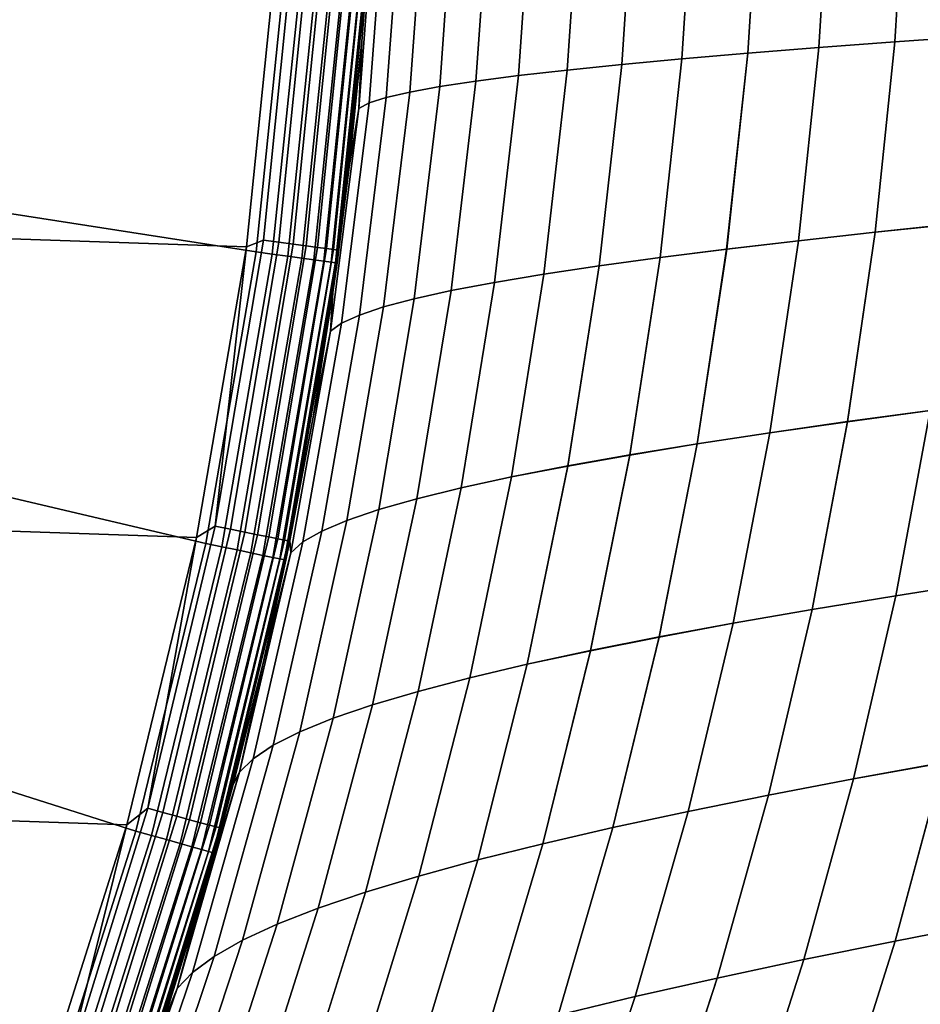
# Model space of a CAD drawing. Header units: metres. Extents: x -24 to 94, y -256 to 25.
# Tile 118 of 195: x 22.05 to 26.95, y -7.3 to -1.95. Entities that reach past the tile are written whole.
import ezdxf

# ---------------------------------------------------------------- set-up
doc = ezdxf.new("R2010")
doc.units = ezdxf.units.M
doc.layers.add('solid_10_061_003_XXX', color=7, linetype='CONTINUOUS')

msp = doc.modelspace()

# ---------------------------------------------------------------- linework, layer by layer
at = {"layer": 'solid_10_061_003_XXX'}
for points in [[(23.283913, -3.179562), (-23.446167, -1.589596), (-23.5, 0), (23.446167, -1.589595)], [(27.309021, -1.016057, 62.126125), (27.247194, -2.035516, 62.164085), (26.807383, -2.066792, 61.726208), (26.871403, -1.031839, 61.689278)], [(27.247204, -2.035415, 117.835922), (27.309025, -1.016008, 117.873878), (26.871405, -1.031793, 118.310722), (26.807392, -2.066697, 118.273796)], [(26.076385, -1.063036, 60.742588), (26.007833, -2.128671, 60.777447), (25.650461, -2.159294, 60.270134), (25.721342, -1.078463, 60.236282)], [(26.007841, -2.128588, 119.222557), (26.076387, -1.062997, 119.257416), (25.721344, -1.078427, 119.763718), (25.650469, -2.159218, 119.729874)], [(26.460129, -1.047497, 61.227512), (26.393866, -2.09784, 61.263405), (26.007833, -2.128671, 60.777447), (26.076385, -1.063036, 60.742588)], [(26.393875, -2.097751, 118.736603), (26.460131, -1.047455, 118.772491), (26.076387, -1.062997, 119.257416), (26.007841, -2.128588, 119.222557)], [(26.871403, -1.031839, 61.689278), (26.807383, -2.066792, 61.726208), (26.393866, -2.09784, 61.263405), (26.460129, -1.047497, 61.227512)], [(26.807392, -2.066697, 118.273796), (26.871405, -1.031793, 118.310722), (26.460131, -1.047455, 118.772491), (26.393875, -2.097751, 118.736603)], [(25.102041, -1.109001, 59.166618), (25.0264, -2.219962, 59.198586), (24.762062, -2.250028, 58.637932), (24.840126, -1.124125, 58.606812)], [(25.026405, -2.219898, 120.801422), (25.102043, -1.108971, 120.833382), (24.840128, -1.124098, 121.393188), (24.762068, -2.24997, 121.362076)], [(25.396172, -1.093783, 59.710369), (25.322924, -2.189721, 59.743248), (25.0264, -2.219962, 59.198586), (25.102041, -1.109001, 59.166618)], [(25.322931, -2.189651, 120.25676), (25.396173, -1.09375, 120.289635), (25.102043, -1.108971, 120.833382), (25.026405, -2.219898, 120.801422)], [(25.721342, -1.078463, 60.236282), (25.650461, -2.159294, 60.270134), (25.322924, -2.189721, 59.743248), (25.396172, -1.093783, 59.710369)], [(25.650469, -2.159218, 119.729874), (25.721344, -1.078427, 119.763718), (25.396173, -1.09375, 120.289635), (25.322931, -2.189651, 120.25676)], [(24.256746, -1.169027, 56.849632), (24.171345, -2.339366, 56.878803), (24.043552, -2.368971, 56.273415), (24.131376, -1.183897, 56.244659)], [(24.171349, -2.339327, 123.121201), (24.256746, -1.16901, 123.150368), (24.131378, -1.183883, 123.755341), (24.043556, -2.368938, 123.726585)], [(24.416941, -1.154121, 57.446331), (24.333982, -2.309697, 57.47604), (24.171345, -2.339366, 56.878803), (24.256746, -1.169027, 56.849632)], [(24.333988, -2.309652, 122.523964), (24.416941, -1.154101, 122.553665), (24.256746, -1.16901, 123.150368), (24.171349, -2.339327, 123.121201)], [(24.61154, -1.13916, 58.032734), (24.531033, -2.27993, 58.063099), (24.333982, -2.309697, 57.47604), (24.416941, -1.154121, 57.446331)], [(24.531038, -2.279879, 121.936905), (24.611542, -1.139136, 121.96727), (24.416941, -1.154101, 122.553665), (24.333988, -2.309652, 122.523964)], [(24.840126, -1.124125, 58.606812), (24.762062, -2.250028, 58.637932), (24.531033, -2.27993, 58.063099), (24.61154, -1.13916, 58.032734)], [(24.762068, -2.24997, 121.362076), (24.840128, -1.124098, 121.393188), (24.611542, -1.139136, 121.96727), (24.531038, -2.279879, 121.936905)], [(24.041252, -1.198749, 55.63343), (23.951038, -2.39855, 55.661922), (23.894238, -2.428137, 55.046356), (23.986788, -1.213602, 55.017971)], [(23.986788, -1.213602, 55.017971), (23.894238, -2.428137, 55.046356), (23.911079, -2.064038, 54.427601), (23.960445, -1.377343, 54.4123)], [(23.951042, -2.398523, 124.338081), (24.041252, -1.198738, 124.36657), (23.986788, -1.213594, 124.982025), (23.894239, -2.428117, 124.953644)], [(23.894239, -2.428117, 124.953644), (23.986788, -1.213594, 124.982025), (23.960445, -1.377334, 125.5877), (23.911081, -2.064025, 125.572403)], [(24.131376, -1.183897, 56.244659), (24.043552, -2.368971, 56.273415), (23.951038, -2.39855, 55.661922), (24.041252, -1.198749, 55.63343)], [(24.043556, -2.368938, 123.726585), (24.131378, -1.183883, 123.755341), (24.041252, -1.198738, 124.36657), (23.951042, -2.398523, 124.338081)], [(20.139351, -1.348171, 139.704315), (20.004328, -2.69032, 139.704315), (23.335882, -3.207443, 139.387024), (23.500364, -1.607469, 139.387024)], [(23.960445, -1.377334, 125.5877), (23.94405, -1.637818, 138.890091), (23.776463, -3.268, 138.890091), (23.911081, -2.064025, 125.572403)], [(23.94405, -1.637818, 0.5), (23.960445, -1.377343, 54.4123), (23.911079, -2.064038, 54.427601)], [(23.012894, -4.759871), (-23.283913, -3.179563), (-23.446167, -1.589596), (23.283913, -3.179562)], [(23.534151, -1.575426, 0.007596), (23.376369, -3.143816, 0.007596), (23.283913, -3.179562), (23.446167, -1.589595)], [(23.618231, -1.581055, 0.030184), (23.459887, -3.155048, 0.030184), (23.376369, -3.143816, 0.007596), (23.534151, -1.575426, 0.007596)], [(23.697115, -1.586335, 0.067075), (23.53824, -3.165585, 0.067075), (23.459887, -3.155048, 0.030184), (23.618231, -1.581055, 0.030184)], [(23.768398, -1.591107, 0.117146), (23.609045, -3.175108, 0.117146), (23.53824, -3.165585, 0.067075), (23.697115, -1.586335, 0.067075)], [(23.829912, -1.595225, 0.178874), (23.670149, -3.183325, 0.178874), (23.609045, -3.175108, 0.117146), (23.768398, -1.591107, 0.117146)], [(23.879786, -1.598564, 0.250378), (23.719687, -3.189987, 0.250378), (23.670149, -3.183325, 0.178874), (23.829912, -1.595225, 0.178874)], [(23.916496, -1.601021, 0.329482), (23.756153, -3.194892, 0.329482), (23.719687, -3.189987, 0.250378), (23.879786, -1.598564, 0.250378)], [(23.938931, -1.602523, 0.413778), (23.778437, -3.197889, 0.413778), (23.756153, -3.194892, 0.329482), (23.916496, -1.601021, 0.329482)], [(23.938931, -1.602523, 0.413778), (23.94405, -1.637818, 0.5), (23.776463, -3.268, 0.5), (23.778437, -3.197889, 0.413778)], [(23.42432, -3.219599, 139.368744), (23.589426, -1.613561, 139.368744), (23.500364, -1.607469, 139.387024), (23.335882, -3.207443, 139.387024)], [(23.508085, -3.231112, 139.334518), (23.67378, -1.619331, 139.334518), (23.589426, -1.613561, 139.368744), (23.42432, -3.219599, 139.368744)], [(23.584295, -3.241587, 139.285507), (23.750528, -1.624581, 139.285507), (23.67378, -1.619331, 139.334518), (23.508085, -3.231112, 139.334518)], [(23.650415, -3.250675, 139.223328), (23.817114, -1.629135, 139.223328), (23.750528, -1.624581, 139.285507), (23.584295, -3.241587, 139.285507)], [(23.704245, -3.258073, 139.150055), (23.871323, -1.632843, 139.150055), (23.817114, -1.629135, 139.223328), (23.650415, -3.250675, 139.223328)], [(23.743992, -3.263536, 139.068146), (23.91135, -1.635581, 139.068146), (23.871323, -1.632843, 139.150055), (23.704245, -3.258073, 139.150055)], [(23.768335, -3.266882, 138.980301), (23.935865, -1.637258, 138.980301), (23.91135, -1.635581, 139.068146), (23.743992, -3.263536, 139.068146)], [(23.935865, -1.637258, 138.980301), (23.768335, -3.266882, 138.980301), (23.776463, -3.268, 138.890091), (23.94405, -1.637818, 138.890091)], [(23.776463, -3.268, 0.5), (23.94405, -1.637818, 0.5), (23.911079, -2.064038, 54.427601), (23.84214, -2.748162, 54.448967)], [(23.84214, -2.748147, 125.551041), (23.911081, -2.064025, 125.572403), (23.776463, -3.268, 138.890091)], [(23.894239, -2.428117, 124.953644), (23.911081, -2.064025, 125.572403), (23.84214, -2.748147, 125.551041)], [(23.894238, -2.428137, 55.046356), (23.84214, -2.748162, 54.448967), (23.911079, -2.064038, 54.427601)], [(26.807383, -2.066792, 61.726208), (26.700472, -3.100999, 61.788589), (26.28327, -3.147081, 61.324104), (26.393866, -2.09784, 61.263405)], [(26.700491, -3.100854, 118.211426), (26.807392, -2.066697, 118.273796), (26.393875, -2.097751, 118.736603), (26.283287, -3.146945, 118.675911)], [(27.247194, -2.035516, 62.164085), (27.143885, -3.054621, 62.228134), (26.700472, -3.100999, 61.788589), (26.807383, -2.066792, 61.726208)], [(27.143904, -3.054466, 117.771889), (27.247204, -2.035415, 117.835922), (26.807392, -2.066697, 118.273796), (26.700491, -3.100854, 118.211426)], [(26.007833, -2.128671, 60.777447), (25.893475, -3.192879, 60.836483), (25.532269, -3.238407, 60.327541), (25.650461, -2.159294, 60.270134)], [(25.893492, -3.192752, 119.163528), (26.007841, -2.128588, 119.222557), (25.650469, -2.159218, 119.729874), (25.532284, -3.238289, 119.67247)], [(26.393866, -2.09784, 61.263405), (26.28327, -3.147081, 61.324104), (25.893475, -3.192879, 60.836483), (26.007833, -2.128671, 60.777447)], [(26.283287, -3.146945, 118.675911), (26.393875, -2.097751, 118.736603), (26.007841, -2.128588, 119.222557), (25.893492, -3.192752, 119.163528)], [(25.322924, -2.189721, 59.743248), (25.200834, -3.283677, 59.799091), (24.900356, -3.328704, 59.252953), (25.0264, -2.219962, 59.198586)], [(25.20085, -3.283569, 120.20092), (25.322931, -2.189651, 120.25676), (25.026405, -2.219898, 120.801422), (24.90037, -3.328605, 120.747055)], [(25.650461, -2.159294, 60.270134), (25.532269, -3.238407, 60.327541), (25.200834, -3.283677, 59.799091), (25.322924, -2.189721, 59.743248)], [(25.532284, -3.238289, 119.67247), (25.650469, -2.159218, 119.729874), (25.322931, -2.189651, 120.25676), (25.20085, -3.283569, 120.20092)], [(25.0264, -2.219962, 59.198586), (24.900356, -3.328704, 59.252953), (24.632015, -3.373501, 58.690941), (24.762062, -2.250028, 58.637932)], [(24.90037, -3.328605, 120.747055), (25.026405, -2.219898, 120.801422), (24.762068, -2.24997, 121.362076), (24.632029, -3.373411, 121.309067)], [(24.531033, -2.27993, 58.063099), (24.396942, -3.418084, 58.114887), (24.195826, -3.462492, 57.526779), (24.333982, -2.309697, 57.47604)], [(24.396955, -3.418003, 121.885117), (24.531038, -2.279879, 121.936905), (24.333988, -2.309652, 122.523964), (24.195835, -3.46242, 122.473228)], [(24.762062, -2.250028, 58.637932), (24.632015, -3.373501, 58.690941), (24.396942, -3.418084, 58.114887), (24.531033, -2.27993, 58.063099)], [(24.632029, -3.373411, 121.309067), (24.762068, -2.24997, 121.362076), (24.531038, -2.279879, 121.936905), (24.396955, -3.418003, 121.885117)], [(24.171345, -2.339366, 56.878803), (24.029118, -3.506778, 56.928677), (23.897276, -3.550992, 56.322636), (24.043552, -2.368971, 56.273415)], [(24.029127, -3.506715, 123.071327), (24.171349, -2.339327, 123.121201), (24.043556, -2.368938, 123.726585), (23.897284, -3.550938, 123.677368)], [(24.333982, -2.309697, 57.47604), (24.195826, -3.462492, 57.526779), (24.029118, -3.506778, 56.928677), (24.171345, -2.339366, 56.878803)], [(24.195835, -3.46242, 122.473228), (24.333988, -2.309652, 122.523964), (24.171349, -2.339327, 123.121201), (24.029127, -3.506715, 123.071327)], [(23.951038, -2.39855, 55.661922), (23.800755, -3.595186, 55.71072), (23.740011, -3.639412, 55.094994), (23.894238, -2.428137, 55.046356)], [(23.800762, -3.595142, 124.289284), (23.951042, -2.398523, 124.338081), (23.894239, -2.428117, 124.953644), (23.740017, -3.639377, 124.905006)], [(24.043552, -2.368971, 56.273415), (23.897276, -3.550992, 56.322636), (23.800755, -3.595186, 55.71072), (23.951038, -2.39855, 55.661922)], [(23.897284, -3.550938, 123.677368), (24.043556, -2.368938, 123.726585), (23.951042, -2.398523, 124.338081), (23.800762, -3.595142, 124.289284)], [(23.894238, -2.428137, 55.046356), (23.740011, -3.639412, 55.094994), (23.753786, -3.428939, 54.476448), (23.84214, -2.748162, 54.448967)], [(23.740017, -3.639377, 124.905006), (23.894239, -2.428117, 124.953644), (23.84214, -2.748147, 125.551041), (23.75379, -3.428922, 125.52356)], [(20.004328, -2.69032, 139.704315), (19.779963, -4.020454, 139.704315), (23.062595, -4.792463, 139.387024), (23.335882, -3.207443, 139.387024)], [(23.84214, -2.748147, 125.551041), (23.776463, -3.268, 138.890091), (23.498018, -4.882944, 138.890091), (23.75379, -3.428922, 125.52356)], [(23.776463, -3.268, 0.5), (23.84214, -2.748162, 54.448967), (23.753786, -3.428939, 54.476448)], [(26.700472, -3.100999, 61.788589), (26.550501, -4.1306, 61.877102), (26.128214, -4.19127, 61.410343), (26.28327, -3.147081, 61.324104)], [(26.550529, -4.130408, 118.122925), (26.700491, -3.100854, 118.211426), (26.283287, -3.146945, 118.675911), (26.128242, -4.191091, 118.589684)], [(27.143885, -3.054621, 62.228134), (26.998877, -4.069613, 62.318901), (26.550501, -4.1306, 61.877102), (26.700472, -3.100999, 61.788589)], [(26.998909, -4.069409, 117.681129), (27.143904, -3.054466, 117.771889), (26.700491, -3.100854, 118.211426), (26.550529, -4.130408, 118.122925)], [(23.376369, -3.143816, 0.007596), (23.114183, -4.698165, 0.007596), (23.283913, -3.179562)], [(23.459887, -3.155048, 0.030184), (23.196764, -4.71495, 0.030184), (23.114183, -4.698165, 0.007596), (23.376369, -3.143816, 0.007596)], [(23.53824, -3.165585, 0.067075), (23.274239, -4.730697, 0.067075), (23.196764, -4.71495, 0.030184), (23.459887, -3.155048, 0.030184)], [(26.28327, -3.147081, 61.324104), (26.128214, -4.19127, 61.410343), (25.733223, -4.251637, 60.920464), (25.893475, -3.192879, 60.836483)], [(26.128242, -4.191091, 118.589684), (26.283287, -3.146945, 118.675911), (25.893492, -3.192752, 119.163528), (25.733252, -4.251468, 119.079559)], [(22.633904, -6.321089), (-23.012894, -4.759872), (-23.283913, -3.179563), (23.012894, -4.759871)], [(23.114183, -4.698165, 0.007596), (23.012894, -4.759871), (23.283913, -3.179562)], [(23.15, -4.810626, 139.368744), (23.42432, -3.219599, 139.368744), (23.335882, -3.207443, 139.387024), (23.062595, -4.792463, 139.387024)], [(23.609045, -3.175108, 0.117146), (23.34425, -4.744928, 0.117146), (23.274239, -4.730697, 0.067075), (23.53824, -3.165585, 0.067075)], [(23.670149, -3.183325, 0.178874), (23.404667, -4.757208, 0.178874), (23.34425, -4.744928, 0.117146), (23.609045, -3.175108, 0.117146)], [(23.719687, -3.189987, 0.250378), (23.45365, -4.767164, 0.250378), (23.404667, -4.757208, 0.178874), (23.670149, -3.183325, 0.178874)], [(23.756153, -3.194892, 0.329482), (23.489706, -4.774493, 0.329482), (23.45365, -4.767164, 0.250378), (23.719687, -3.189987, 0.250378)], [(23.778437, -3.197889, 0.413778), (23.51174, -4.778972, 0.413778), (23.489706, -4.774493, 0.329482), (23.756153, -3.194892, 0.329482)], [(23.778437, -3.197889, 0.413778), (23.776463, -3.268, 0.5), (23.51174, -4.778972, 0.413778)], [(25.893475, -3.192879, 60.836483), (25.733223, -4.251637, 60.920464), (25.36672, -4.311712, 60.409313), (25.532269, -3.238407, 60.327541)], [(25.733252, -4.251468, 119.079559), (25.893492, -3.192752, 119.163528), (25.532284, -3.238289, 119.67247), (25.366747, -4.311555, 119.590706)], [(23.232782, -4.827828, 139.334518), (23.508085, -3.231112, 139.334518), (23.42432, -3.219599, 139.368744), (23.15, -4.810626, 139.368744)], [(23.3081, -4.843479, 139.285507), (23.584295, -3.241587, 139.285507), (23.508085, -3.231112, 139.334518), (23.232782, -4.827828, 139.334518)], [(23.373446, -4.857058, 139.223328), (23.650415, -3.250675, 139.223328), (23.584295, -3.241587, 139.285507), (23.3081, -4.843479, 139.285507)], [(23.426645, -4.868113, 139.150055), (23.704245, -3.258073, 139.150055), (23.650415, -3.250675, 139.223328), (23.373446, -4.857058, 139.223328)], [(23.465927, -4.876276, 139.068146), (23.743992, -3.263536, 139.068146), (23.704245, -3.258073, 139.150055), (23.426645, -4.868113, 139.150055)], [(23.489985, -4.881275, 138.980301), (23.768335, -3.266882, 138.980301), (23.743992, -3.263536, 139.068146), (23.465927, -4.876276, 139.068146)], [(25.532269, -3.238407, 60.327541), (25.36672, -4.311712, 60.409313), (25.029894, -4.371511, 59.878746), (25.200834, -3.283677, 59.799091)], [(25.366747, -4.311555, 119.590706), (25.532284, -3.238289, 119.67247), (25.20085, -3.283569, 120.20092), (25.029919, -4.371367, 120.121269)], [(23.768335, -3.266882, 138.980301), (23.489985, -4.881275, 138.980301), (23.498018, -4.882944, 138.890091), (23.776463, -3.268, 138.890091)], [(23.498018, -4.882944, 0.5), (23.776463, -3.268, 0.5), (23.646233, -4.105565, 54.510075), (23.51976, -4.777122, 54.550007)], [(23.51174, -4.778972, 0.413778), (23.776463, -3.268, 0.5), (23.498018, -4.882944, 0.5)], [(23.776463, -3.268, 0.5), (23.753786, -3.428939, 54.476448), (23.646233, -4.105565, 54.510075)], [(25.200834, -3.283677, 59.799091), (25.029894, -4.371511, 59.878746), (24.723936, -4.431048, 59.330616), (24.900356, -3.328704, 59.252953)], [(25.029919, -4.371367, 120.121269), (25.20085, -3.283569, 120.20092), (24.90037, -3.328605, 120.747055), (24.723959, -4.430915, 120.669403)], [(24.900356, -3.328704, 59.252953), (24.723936, -4.431048, 59.330616), (24.450037, -4.490336, 58.766766), (24.632015, -3.373501, 58.690941)], [(24.723959, -4.430915, 120.669403), (24.90037, -3.328605, 120.747055), (24.632029, -3.373411, 121.309067), (24.45006, -4.490215, 121.233246)], [(24.396942, -3.418084, 58.114887), (24.209341, -4.549394, 58.189072), (24.00255, -4.608269, 57.599548), (24.195826, -3.462492, 57.526779)], [(24.209362, -4.549284, 121.810944), (24.396955, -3.418003, 121.885117), (24.195835, -3.46242, 122.473228), (24.002569, -4.608171, 122.400467)], [(24.632015, -3.373501, 58.690941), (24.450037, -4.490336, 58.766766), (24.209341, -4.549394, 58.189072), (24.396942, -3.418084, 58.114887)], [(24.45006, -4.490215, 121.233246), (24.632029, -3.373411, 121.309067), (24.396955, -3.418003, 121.885117), (24.209362, -4.549284, 121.810944)], [(23.646236, -4.105547, 125.489929), (23.75379, -3.428922, 125.52356), (23.498018, -4.882944, 138.890091)], [(23.740011, -3.639412, 55.094994), (23.646233, -4.105565, 54.510075), (23.753786, -3.428939, 54.476448)], [(23.740017, -3.639377, 124.905006), (23.75379, -3.428922, 125.52356), (23.646236, -4.105547, 125.489929)], [(24.195826, -3.462492, 57.526779), (24.00255, -4.608269, 57.599548), (23.830153, -4.667027, 57.000282), (24.029118, -3.506778, 56.928677)], [(24.002569, -4.608171, 122.400467), (24.195835, -3.46242, 122.473228), (24.029127, -3.506715, 123.071327), (23.83017, -4.66694, 122.999725)], [(24.029118, -3.506778, 56.928677), (23.830153, -4.667027, 57.000282), (23.692627, -4.72573, 56.393372), (23.897276, -3.550992, 56.322636)], [(23.83017, -4.66694, 122.999725), (24.029127, -3.506715, 123.071327), (23.897284, -3.550938, 123.677368), (23.692642, -4.725655, 123.606636)], [(23.897276, -3.550992, 56.322636), (23.692627, -4.72573, 56.393372), (23.59046, -4.784444, 55.780903), (23.800755, -3.595186, 55.71072)], [(23.692642, -4.725655, 123.606636), (23.897284, -3.550938, 123.677368), (23.800762, -3.595142, 124.289284), (23.590471, -4.78438, 124.219101)], [(23.800755, -3.595186, 55.71072), (23.59046, -4.784444, 55.780903), (23.52413, -4.843234, 55.16497), (23.740011, -3.639412, 55.094994)], [(23.590471, -4.78438, 124.219101), (23.800762, -3.595142, 124.289284), (23.740017, -3.639377, 124.905006), (23.524139, -4.843181, 124.835037)], [(23.740011, -3.639412, 55.094994), (23.52413, -4.843234, 55.16497), (23.51976, -4.777122, 54.550007), (23.646233, -4.105565, 54.510075)], [(23.524139, -4.843181, 124.835037), (23.740017, -3.639377, 124.905006), (23.646236, -4.105547, 125.489929), (23.519764, -4.777104, 125.449997)], [(27.471867, -4.008326, 62.734177), (27.291073, -5.001482, 62.855034), (26.811954, -5.076733, 62.437031), (26.998877, -4.069613, 62.318901)], [(27.291119, -5.001224, 117.145012), (27.471899, -4.008111, 117.265854), (26.998909, -4.069409, 117.681129), (26.812, -5.076488, 117.563011)], [(19.779963, -4.020454, 139.704315), (19.467255, -5.332632, 139.704315), (22.681784, -6.355138, 139.387024), (23.062595, -4.792463, 139.387024)], [(23.519764, -4.777104, 125.449997), (23.646236, -4.105547, 125.489929), (23.498018, -4.882944, 138.890091)], [(26.998877, -4.069613, 62.318901), (26.811954, -5.076733, 62.437031), (26.357294, -5.151734, 61.992424), (26.550501, -4.1306, 61.877102)], [(26.812, -5.076488, 117.563011), (26.998909, -4.069409, 117.681129), (26.550529, -4.130408, 118.122925), (26.357338, -5.151503, 118.007614)], [(26.550501, -4.1306, 61.877102), (26.357294, -5.151734, 61.992424), (25.92857, -5.226459, 61.522835), (26.128214, -4.19127, 61.410343)], [(26.357338, -5.151503, 118.007614), (26.550529, -4.130408, 118.122925), (26.128242, -4.191091, 118.589684), (25.928614, -5.226242, 118.477203)], [(26.128214, -4.19127, 61.410343), (25.92857, -5.226459, 61.522835), (25.526995, -5.300918, 61.030151), (25.733223, -4.251637, 60.920464)], [(25.928614, -5.226242, 118.477203), (26.128242, -4.191091, 118.589684), (25.733252, -4.251468, 119.079559), (25.527037, -5.300714, 118.969887)], [(25.733223, -4.251637, 60.920464), (25.526995, -5.300918, 61.030151), (25.153769, -5.375123, 60.516266), (25.36672, -4.311712, 60.409313)], [(25.527037, -5.300714, 118.969887), (25.733252, -4.251468, 119.079559), (25.366747, -4.311555, 119.590706), (25.153809, -5.374933, 119.483765)], [(25.36672, -4.311712, 60.409313), (25.153769, -5.375123, 60.516266), (24.810091, -5.449085, 59.98307), (25.029894, -4.371511, 59.878746)], [(25.153809, -5.374933, 119.483765), (25.366747, -4.311555, 119.590706), (25.029919, -4.371367, 120.121269), (24.810127, -5.448908, 120.01696)], [(25.029894, -4.371511, 59.878746), (24.810091, -5.449085, 59.98307), (24.49716, -5.522816, 59.432465), (24.723936, -4.431048, 59.330616)], [(24.810127, -5.448908, 120.01696), (25.029919, -4.371367, 120.121269), (24.723959, -4.430915, 120.669403), (24.497196, -5.522652, 120.567558)], [(24.723936, -4.431048, 59.330616), (24.49716, -5.522816, 59.432465), (24.216179, -5.596326, 58.866344), (24.450037, -4.490336, 58.766766)], [(24.497196, -5.522652, 120.567558), (24.723959, -4.430915, 120.669403), (24.45006, -4.490215, 121.233246), (24.216213, -5.596176, 121.133675)], [(24.450037, -4.490336, 58.766766), (24.216179, -5.596326, 58.866344), (23.968298, -5.669634, 58.286621), (24.209341, -4.549394, 58.189072)], [(24.216213, -5.596176, 121.133675), (24.45006, -4.490215, 121.233246), (24.209362, -4.549284, 121.810944), (23.96833, -5.669497, 121.713402)], [(24.209341, -4.549394, 58.189072), (23.968298, -5.669634, 58.286621), (23.754246, -5.742792, 57.695347), (24.00255, -4.608269, 57.599548)], [(23.96833, -5.669497, 121.713402), (24.209362, -4.549284, 121.810944), (24.002569, -4.608171, 122.400467), (23.754276, -5.742669, 122.304672)], [(24.00255, -4.608269, 57.599548), (23.754246, -5.742792, 57.695347), (23.574539, -5.815875, 57.094658), (23.830153, -4.667027, 57.000282)], [(23.754276, -5.742669, 122.304672), (24.002569, -4.608171, 122.400467), (23.83017, -4.66694, 122.999725), (23.574566, -5.815765, 122.905357)], [(23.114183, -4.698165, 0.007596), (22.748764, -6.231531, 0.007596), (23.012894, -4.759871)], [(23.196764, -4.71495, 0.030184), (22.830038, -6.253794, 0.030184), (22.748764, -6.231531, 0.007596), (23.114183, -4.698165, 0.007596)], [(23.830153, -4.667027, 57.000282), (23.574539, -5.815875, 57.094658), (23.429688, -5.888956, 56.486679), (23.692627, -4.72573, 56.393372)], [(23.574566, -5.815765, 122.905357), (23.83017, -4.66694, 122.999725), (23.692642, -4.725655, 123.606636), (23.429712, -5.888859, 123.513336)], [(22.148993, -7.853165), (-22.633904, -6.321091), (-23.012894, -4.759872), (22.633904, -6.321089)], [(22.748764, -6.231531, 0.007596), (22.633904, -6.321089), (23.012894, -4.759871)], [(23.274239, -4.730697, 0.067075), (22.906288, -6.274681, 0.067075), (22.830038, -6.253794, 0.030184), (23.196764, -4.71495, 0.030184)], [(23.34425, -4.744928, 0.117146), (22.975193, -6.293556, 0.117146), (22.906288, -6.274681, 0.067075), (23.274239, -4.730697, 0.067075)], [(23.404667, -4.757208, 0.178874), (23.034655, -6.309844, 0.178874), (22.975193, -6.293556, 0.117146), (23.34425, -4.744928, 0.117146)], [(23.45365, -4.767164, 0.250378), (23.082863, -6.32305, 0.250378), (23.034655, -6.309844, 0.178874), (23.404667, -4.757208, 0.178874)], [(23.692627, -4.72573, 56.393372), (23.429688, -5.888956, 56.486679), (23.320208, -5.96211, 55.873539), (23.59046, -4.784444, 55.780903)], [(23.429712, -5.888859, 123.513336), (23.692642, -4.725655, 123.606636), (23.590471, -4.78438, 124.219101), (23.32023, -5.962026, 124.126472)], [(22.767744, -6.379222, 139.368744), (23.15, -4.810626, 139.368744), (23.062595, -4.792463, 139.387024), (22.681784, -6.355138, 139.387024)], [(22.849159, -6.402034, 139.334518), (23.232782, -4.827828, 139.334518), (23.15, -4.810626, 139.368744), (22.767744, -6.379222, 139.368744)], [(23.489706, -4.774493, 0.329482), (23.118351, -6.33277, 0.329482), (23.082863, -6.32305, 0.250378), (23.45365, -4.767164, 0.250378)], [(23.519764, -4.777104, 125.449997), (23.498018, -4.882944, 138.890091), (23.110014, -6.475122, 138.890091), (23.374659, -5.442917, 125.403671)], [(23.51174, -4.778972, 0.413778), (23.140036, -6.338711, 0.413778), (23.118351, -6.33277, 0.329482), (23.489706, -4.774493, 0.329482)], [(23.51174, -4.778972, 0.413778), (23.498018, -4.882944, 0.5), (23.140036, -6.338711, 0.413778)], [(23.59046, -4.784444, 55.780903), (23.320208, -5.96211, 55.873539), (23.246613, -6.035409, 55.257378), (23.52413, -4.843234, 55.16497)], [(23.32023, -5.962026, 124.126472), (23.590471, -4.78438, 124.219101), (23.524139, -4.843181, 124.835037), (23.246632, -6.035338, 124.74263)], [(23.498018, -4.882944, 0.5), (23.51976, -4.777122, 54.550007), (23.374655, -5.442935, 54.596333)], [(23.52413, -4.843234, 55.16497), (23.374655, -5.442935, 54.596333), (23.51976, -4.777122, 54.550007)], [(23.524139, -4.843181, 124.835037), (23.519764, -4.777104, 125.449997), (23.374659, -5.442917, 125.403671)], [(22.923233, -6.422789, 139.285507), (23.3081, -4.843479, 139.285507), (23.232782, -4.827828, 139.334518), (22.849159, -6.402034, 139.334518)], [(22.987499, -6.440795, 139.223328), (23.373446, -4.857058, 139.223328), (23.3081, -4.843479, 139.285507), (22.923233, -6.422789, 139.285507)], [(23.03982, -6.455455, 139.150055), (23.426645, -4.868113, 139.150055), (23.373446, -4.857058, 139.223328), (22.987499, -6.440795, 139.223328)], [(23.078455, -6.46628, 139.068146), (23.465927, -4.876276, 139.068146), (23.426645, -4.868113, 139.150055), (23.03982, -6.455455, 139.150055)], [(23.246632, -6.035338, 124.74263), (23.524139, -4.843181, 124.835037), (23.374659, -5.442917, 125.403671), (23.211288, -6.102138, 125.350716)], [(23.52413, -4.843234, 55.16497), (23.246613, -6.035409, 55.257378), (23.374655, -5.442935, 54.596333)], [(23.102114, -6.472909, 138.980301), (23.489985, -4.881275, 138.980301), (23.465927, -4.876276, 139.068146), (23.078455, -6.46628, 139.068146)], [(23.489985, -4.881275, 138.980301), (23.102114, -6.472909, 138.980301), (23.110014, -6.475122, 138.890091), (23.498018, -4.882944, 138.890091)], [(23.110014, -6.475122, 0.5), (23.498018, -4.882944, 0.5), (23.374655, -5.442935, 54.596333), (23.211285, -6.102152, 54.649284)], [(23.140036, -6.338711, 0.413778), (23.498018, -4.882944, 0.5), (23.110014, -6.475122, 0.5)], [(27.291073, -5.001482, 62.855034), (27.069546, -5.98393, 63.00441), (26.583067, -6.07236, 62.583179), (26.811954, -5.076733, 62.437031)], [(27.069609, -5.983642, 116.995651), (27.291119, -5.001224, 117.145012), (26.812, -5.076488, 117.563011), (26.583128, -6.072087, 117.416878)], [(26.811954, -5.076733, 62.437031), (26.583067, -6.07236, 62.583179), (26.120859, -6.160666, 62.135265), (26.357294, -5.151734, 61.992424)], [(26.583128, -6.072087, 117.416878), (26.812, -5.076488, 117.563011), (26.357338, -5.151503, 118.007614), (26.120918, -6.160408, 117.864792)], [(26.357294, -5.151734, 61.992424), (26.120859, -6.160666, 62.135265), (25.684397, -6.248812, 61.662342), (25.92857, -5.226459, 61.522835)], [(26.120918, -6.160408, 117.864792), (26.357338, -5.151503, 118.007614), (25.928614, -5.226242, 118.477203), (25.684454, -6.248568, 118.337708)], [(25.92857, -5.226459, 61.522835), (25.684397, -6.248812, 61.662342), (25.274899, -6.336802, 61.166355), (25.526995, -5.300918, 61.030151)], [(25.684454, -6.248568, 118.337708), (25.928614, -5.226242, 118.477203), (25.527037, -5.300714, 118.969887), (25.274954, -6.336571, 118.833694)], [(19.467255, -5.332632, 139.704315), (19.067602, -6.620993, 139.704315), (22.195217, -7.888182, 139.387024), (22.681784, -6.355138, 139.387024)], [(25.526995, -5.300918, 61.030151), (25.274899, -6.336802, 61.166355), (24.893574, -6.42464, 60.649242), (25.153769, -5.375123, 60.516266)], [(25.274954, -6.336571, 118.833694), (25.527037, -5.300714, 118.969887), (25.153809, -5.374933, 119.483765), (24.893627, -6.424424, 119.3508)], [(25.153769, -5.375123, 60.516266), (24.893574, -6.42464, 60.649242), (24.541632, -6.512332, 60.112957), (24.810091, -5.449085, 59.98307)], [(24.893627, -6.424424, 119.3508), (25.153809, -5.374933, 119.483765), (24.810127, -5.448908, 120.01696), (24.541683, -6.512131, 119.887085)], [(23.211288, -6.102138, 125.350716), (23.374659, -5.442917, 125.403671), (23.110014, -6.475122, 138.890091)], [(23.246613, -6.035409, 55.257378), (23.211285, -6.102152, 54.649284), (23.374655, -5.442935, 54.596333)], [(24.810091, -5.449085, 59.98307), (24.541632, -6.512332, 60.112957), (24.220278, -6.599886, 59.559444), (24.49716, -5.522816, 59.432465)], [(24.541683, -6.512131, 119.887085), (24.810127, -5.448908, 120.01696), (24.497196, -5.522652, 120.567558), (24.220327, -6.599699, 120.44059)], [(24.49716, -5.522816, 59.432465), (24.220278, -6.599886, 59.559444), (23.930723, -6.687306, 58.990654), (24.216179, -5.596326, 58.866344)], [(24.220327, -6.599699, 120.44059), (24.497196, -5.522652, 120.567558), (24.216213, -5.596176, 121.133675), (23.930771, -6.687132, 121.009377)], [(24.216179, -5.596326, 58.866344), (23.930723, -6.687306, 58.990654), (23.674128, -6.774603, 58.408546), (23.968298, -5.669634, 58.286621)], [(23.930771, -6.687132, 121.009377), (24.216213, -5.596176, 121.133675), (23.96833, -5.669497, 121.713402), (23.674171, -6.774444, 121.591476)], [(23.968298, -5.669634, 58.286621), (23.674128, -6.774603, 58.408546), (23.451244, -6.861834, 57.815231), (23.754246, -5.742792, 57.695347)], [(23.674171, -6.774444, 121.591476), (23.96833, -5.669497, 121.713402), (23.754276, -5.742669, 122.304672), (23.451286, -6.861688, 122.184792)], [(23.754246, -5.742792, 57.695347), (23.451244, -6.861834, 57.815231), (23.262623, -6.949077, 57.212879), (23.574539, -5.815875, 57.094658)], [(23.451286, -6.861688, 122.184792), (23.754276, -5.742669, 122.304672), (23.574566, -5.815765, 122.905357), (23.262661, -6.948946, 122.78714)], [(23.574539, -5.815875, 57.094658), (23.262623, -6.949077, 57.212879), (23.108805, -7.036413, 56.603664), (23.429688, -5.888956, 56.486679)], [(23.262661, -6.948946, 122.78714), (23.574566, -5.815765, 122.905357), (23.429712, -5.888859, 123.513336), (23.108841, -7.036295, 123.396355)], [(23.429688, -5.888956, 56.486679), (23.108805, -7.036413, 56.603664), (22.990337, -7.12392, 55.989761), (23.320208, -5.96211, 55.873539)], [(23.108841, -7.036295, 123.396355), (23.429712, -5.888859, 123.513336), (23.32023, -5.962026, 124.126472), (22.99037, -7.123817, 124.010254)], [(27.578568, -5.895453, 63.397526), (27.325603, -6.852771, 63.57972), (26.80831, -6.953219, 63.183109), (27.069546, -5.98393, 63.00441)], [(27.325684, -6.852449, 116.420357), (27.578632, -5.895151, 116.602539), (27.069609, -5.983642, 116.995651), (26.80839, -6.952912, 116.816963)], [(23.320208, -5.96211, 55.873539), (22.990337, -7.12392, 55.989761), (22.907766, -7.211679, 55.373348), (23.246613, -6.035409, 55.257378)], [(22.99037, -7.123817, 124.010254), (23.32023, -5.962026, 124.126472), (23.246632, -6.035338, 124.74263), (22.907795, -7.211589, 124.626663)], [(27.069546, -5.98393, 63.00441), (26.80831, -6.953219, 63.183109), (26.313358, -7.053847, 62.758213), (26.583067, -6.07236, 62.583179)], [(26.80839, -6.952912, 116.816963), (27.069609, -5.983642, 116.995651), (26.583128, -6.072087, 117.416878), (26.313437, -7.053555, 117.241859)], [(23.246613, -6.035409, 55.257378), (22.907766, -7.211679, 55.373348), (23.030048, -6.754027, 54.708961)], [(22.907795, -7.211589, 124.626663), (23.246632, -6.035338, 124.74263), (23.030052, -6.754015, 125.291039)], [(23.246613, -6.035409, 55.257378), (23.030048, -6.754027, 54.708961), (23.211285, -6.102152, 54.649284)], [(23.246632, -6.035338, 124.74263), (23.211288, -6.102138, 125.350716), (23.030052, -6.754015, 125.291039)], [(26.583067, -6.07236, 62.583179), (26.313358, -7.053847, 62.758213), (25.842457, -7.15456, 62.306545), (26.120859, -6.160666, 62.135265)], [(26.313437, -7.053555, 117.241859), (26.583128, -6.072087, 117.416878), (26.120918, -6.160408, 117.864792), (25.842531, -7.154283, 117.69352)], [(23.211288, -6.102138, 125.350716), (23.110014, -6.475122, 138.890091), (22.614262, -8.03711, 138.890091), (23.030052, -6.754015, 125.291039)], [(23.110014, -6.475122, 0.5), (23.211285, -6.102152, 54.649284), (23.030048, -6.754027, 54.708961)], [(26.120859, -6.160666, 62.135265), (25.842457, -7.15456, 62.306545), (25.39707, -7.255309, 61.829849), (25.684397, -6.248812, 61.662342)], [(25.842531, -7.154283, 117.69352), (26.120918, -6.160408, 117.864792), (25.684454, -6.248568, 118.337708), (25.397144, -7.255046, 118.170212)], [(22.748764, -6.231531, 0.007596), (22.281744, -7.737065, 0.007596), (22.633904, -6.321089)], [(22.830038, -6.253794, 0.030184), (22.361349, -7.764707, 0.030184), (22.281744, -7.737065, 0.007596), (22.748764, -6.231531, 0.007596)], [(22.906288, -6.274681, 0.067075), (22.436033, -7.79064, 0.067075), (22.361349, -7.764707, 0.030184), (22.830038, -6.253794, 0.030184)], [(25.684397, -6.248812, 61.662342), (25.39707, -7.255309, 61.829849), (24.978428, -7.356086, 61.330124), (25.274899, -6.336802, 61.166355)], [(25.397144, -7.255046, 118.170212), (25.684454, -6.248568, 118.337708), (25.274954, -6.336571, 118.833694), (24.978498, -7.355838, 118.669937)], [(22.975193, -6.293556, 0.117146), (22.503525, -7.814075, 0.117146), (22.436033, -7.79064, 0.067075), (22.906288, -6.274681, 0.067075)], [(23.034655, -6.309844, 0.178874), (22.561766, -7.834299, 0.178874), (22.503525, -7.814075, 0.117146), (22.975193, -6.293556, 0.117146)], [(23.082863, -6.32305, 0.250378), (22.608984, -7.850695, 0.250378), (22.561766, -7.834299, 0.178874), (23.034655, -6.309844, 0.178874)], [(21.561001, -9.347363), (-22.148991, -7.853167), (-22.633904, -6.321091), (22.148993, -7.853165)], [(22.281744, -7.737065, 0.007596), (22.148993, -7.853165), (22.633904, -6.321089)], [(22.279333, -7.918077, 139.368744), (22.767744, -6.379222, 139.368744), (22.681784, -6.355138, 139.387024), (22.195217, -7.888182, 139.387024)], [(23.118351, -6.33277, 0.329482), (22.643742, -7.862764, 0.329482), (22.608984, -7.850695, 0.250378), (23.082863, -6.32305, 0.250378)], [(23.140036, -6.338711, 0.413778), (22.664982, -7.87014, 0.413778), (22.643742, -7.862764, 0.329482), (23.118351, -6.33277, 0.329482)], [(23.140036, -6.338711, 0.413778), (23.110014, -6.475122, 0.5), (22.664982, -7.87014, 0.413778)], [(25.274899, -6.336802, 61.166355), (24.978428, -7.356086, 61.330124), (24.587746, -7.456889, 60.809368), (24.893574, -6.42464, 60.649242)], [(24.978498, -7.355838, 118.669937), (25.274954, -6.336571, 118.833694), (24.893627, -6.424424, 119.3508), (24.587814, -7.456656, 119.190681)], [(22.359003, -7.946392, 139.334518), (22.849159, -6.402034, 139.334518), (22.767744, -6.379222, 139.368744), (22.279333, -7.918077, 139.368744)], [(22.431488, -7.972152, 139.285507), (22.923233, -6.422789, 139.285507), (22.849159, -6.402034, 139.334518), (22.359003, -7.946392, 139.334518)], [(22.494375, -7.994503, 139.223328), (22.987499, -6.440795, 139.223328), (22.923233, -6.422789, 139.285507), (22.431488, -7.972152, 139.285507)], [(22.545574, -8.012699, 139.150055), (23.03982, -6.455455, 139.150055), (22.987499, -6.440795, 139.223328), (22.494375, -7.994503, 139.223328)], [(22.583378, -8.026134, 139.068146), (23.078455, -6.46628, 139.068146), (23.03982, -6.455455, 139.150055), (22.545574, -8.012699, 139.150055)], [(22.606531, -8.034363, 138.980301), (23.102114, -6.472909, 138.980301), (23.078455, -6.46628, 139.068146), (22.583378, -8.026134, 139.068146)], [(23.102114, -6.472909, 138.980301), (22.606531, -8.034363, 138.980301), (22.614262, -8.03711, 138.890091), (23.110014, -6.475122, 138.890091)], [(24.893574, -6.42464, 60.649242), (24.587746, -7.456889, 60.809368), (24.226234, -7.557714, 60.269596), (24.541632, -6.512332, 60.112957)], [(24.587814, -7.456656, 119.190681), (24.893627, -6.424424, 119.3508), (24.541683, -6.512131, 119.887085), (24.226301, -7.557494, 119.730453)], [(22.614262, -8.03711, 0.5), (23.110014, -6.475122, 0.5), (22.83136, -7.397906, 54.77544), (22.615643, -8.033224, 54.849167)], [(22.664982, -7.87014, 0.413778), (23.110014, -6.475122, 0.5), (22.614262, -8.03711, 0.5)], [(23.110014, -6.475122, 0.5), (23.030048, -6.754027, 54.708961), (22.83136, -7.397906, 54.77544)], [(24.541632, -6.512332, 60.112957), (24.226234, -7.557714, 60.269596), (23.895113, -7.658556, 59.712811), (24.220278, -6.599886, 59.559444)], [(24.226301, -7.557494, 119.730453), (24.541683, -6.512131, 119.887085), (24.220327, -6.599699, 120.44059), (23.895176, -7.658351, 120.287239)], [(19.067602, -6.620993, 139.704315), (18.582788, -7.879783, 139.704315), (21.605165, -9.384448, 139.387024), (22.195217, -7.888182, 139.387024)], [(24.220278, -6.599886, 59.559444), (23.895113, -7.658556, 59.712811), (23.595594, -7.759412, 59.141014), (23.930723, -6.687306, 58.990654)], [(23.895176, -7.658351, 120.287239), (24.220327, -6.599699, 120.44059), (23.930771, -6.687132, 121.009377), (23.595655, -7.759221, 120.859024)], [(23.930723, -6.687306, 58.990654), (23.595594, -7.759412, 59.141014), (23.328848, -7.860285, 58.556236), (23.674128, -6.774603, 58.408546)], [(23.595655, -7.759221, 120.859024), (23.930771, -6.687132, 121.009377), (23.674171, -6.774444, 121.591476), (23.328905, -7.860108, 121.443802)], [(22.831362, -7.3979, 125.224556), (23.030052, -6.754015, 125.291039), (22.614262, -8.03711, 138.890091)], [(22.907766, -7.211679, 55.373348), (22.83136, -7.397906, 54.77544), (23.030048, -6.754027, 54.708961)], [(22.907795, -7.211589, 124.626663), (23.030052, -6.754015, 125.291039), (22.831362, -7.3979, 125.224556)], [(23.674128, -6.774603, 58.408546), (23.328848, -7.860285, 58.556236), (23.095652, -7.961227, 57.960629), (23.451244, -6.861834, 57.815231)], [(23.328905, -7.860108, 121.443802), (23.674171, -6.774444, 121.591476), (23.451286, -6.861688, 122.184792), (23.095707, -7.961064, 122.039406)], [(23.451244, -6.861834, 57.815231), (23.095652, -7.961227, 57.960629), (22.896584, -8.06232, 57.356419), (23.262623, -6.949077, 57.212879)], [(23.095707, -7.961064, 122.039406), (23.451286, -6.861688, 122.184792), (23.262661, -6.948946, 122.78714), (22.896637, -8.062171, 122.643608)], [(27.325603, -6.852771, 63.57972), (27.035379, -7.796221, 63.792503), (26.508879, -7.907346, 63.392014), (26.80831, -6.953219, 63.183109)], [(27.035477, -7.79589, 116.207588), (27.325684, -6.852449, 116.420357), (26.80839, -6.952912, 116.816963), (26.508974, -7.90703, 116.608078)], [(23.262623, -6.949077, 57.212879), (22.896584, -8.06232, 57.356419), (22.732224, -8.163644, 56.745827), (23.108805, -7.036413, 56.603664)], [(22.896637, -8.062171, 122.643608), (23.262661, -6.948946, 122.78714), (23.108841, -7.036295, 123.396355), (22.732271, -8.163508, 123.254196)], [(26.80831, -6.953219, 63.183109), (26.508879, -7.907346, 63.392014), (26.004488, -8.018965, 62.963074), (26.313358, -7.053847, 62.758213)], [(26.508974, -7.90703, 116.608078), (26.80839, -6.952912, 116.816963), (26.313437, -7.053555, 117.241859), (26.004581, -8.018663, 117.03701)], [(23.108805, -7.036413, 56.603664), (22.732224, -8.163644, 56.745827), (22.603144, -8.265278, 56.131081), (22.990337, -7.12392, 55.989761)], [(22.732271, -8.163508, 123.254196), (23.108841, -7.036295, 123.396355), (22.99037, -7.123817, 124.010254), (22.603188, -8.265157, 123.868942)], [(26.313358, -7.053847, 62.758213), (26.004488, -8.018965, 62.963074), (25.52389, -8.130964, 62.507278), (25.842457, -7.15456, 62.306545)], [(26.004581, -8.018663, 117.03701), (26.313437, -7.053555, 117.241859), (25.842531, -7.154283, 117.69352), (25.523981, -8.130677, 117.492805)], [(22.990337, -7.12392, 55.989761), (22.603144, -8.265278, 56.131081), (22.509922, -8.367304, 55.514408), (22.907766, -7.211679, 55.373348)], [(22.603188, -8.265157, 123.868942), (22.99037, -7.123817, 124.010254), (22.907795, -7.211589, 124.626663), (22.509964, -8.367196, 124.485611)], [(25.842457, -7.15456, 62.306545), (25.52389, -8.130964, 62.507278), (25.068544, -8.243278, 62.02644), (25.39707, -7.255309, 61.829849)], [(25.523981, -8.130677, 117.492805), (25.842531, -7.154283, 117.69352), (25.397144, -7.255046, 118.170212), (25.068634, -8.243005, 117.973633)], [(22.907766, -7.211679, 55.373348), (22.509922, -8.367304, 55.514408), (22.615643, -8.033224, 54.849167), (22.83136, -7.397906, 54.77544)], [(22.509964, -8.367196, 124.485611), (22.907795, -7.211589, 124.626663), (22.831362, -7.3979, 125.224556), (22.615643, -8.033223, 125.150833)], [(25.39707, -7.255309, 61.829849), (25.068544, -8.243278, 62.02644), (24.639681, -8.355885, 61.522621), (24.978428, -7.356086, 61.330124)], [(25.068634, -8.243005, 117.973633), (25.397144, -7.255046, 118.170212), (24.978498, -7.355838, 118.669937), (24.639767, -8.355626, 118.477448)]]:
    msp.add_3dface(points, dxfattribs=at)

doc.saveas('drawing.dxf')
